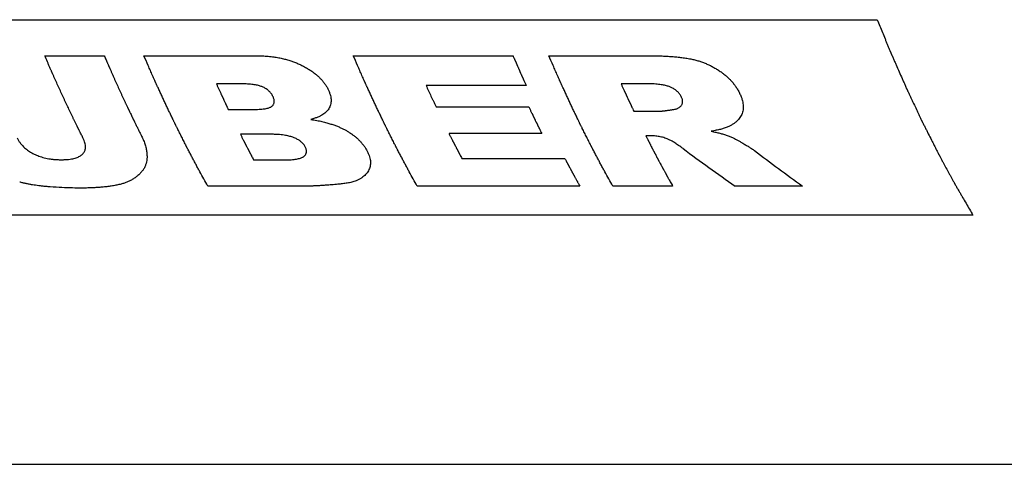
# Model space of a CAD drawing. Header units: millimetres. Extents: x 0 to 2100, y 0 to 2970.
# Tile 4 of 8: x 1086 to 1180, y 1168 to 1210. Entities that reach past the tile are written whole.
import ezdxf

# ---------------------------------------------------------------- set-up
doc = ezdxf.new("R2010")
doc.units = ezdxf.units.MM
doc.header["$LTSCALE"] = 193.6
doc.layers.add('_ACHSEN', color=7, linetype='CONTINUOUS')
doc.layers.add('_KURVEN', color=7, linetype='CONTINUOUS')

msp = doc.modelspace()

# ---------------------------------------------------------------- linework, layer by layer
at = {"layer": '_ACHSEN', "color": 7, "linetype": 'Continuous'}
msp.add_line((728.248, 1167.514), (1527.915, 1167.514), dxfattribs=at)
at = {"layer": '_KURVEN', "color": 40, "linetype": 'Continuous'}
for p, q in [((1038.469, 1209.928), (1167.417, 1209.928)), ((1087.944, 1206.492), (1093.623, 1206.492)), ((1097.406, 1206.492), (1108.061, 1206.492)), ((1117.397, 1206.492), (1132.652, 1206.492)), ((1136.07, 1206.492), (1145.557, 1206.492)), ((1106.845, 1203.805), (1104.332, 1203.805)), ((1133.9, 1203.662), (1124.351, 1203.662)), ((1145.468, 1203.813), (1142.967, 1203.813)), ((1125.299, 1201.618), (1134.158, 1201.618)), ((1105.464, 1201.367), (1107.939, 1201.367)), ((1144.181, 1201.203), (1146.581, 1201.203)), ((1109.514, 1198.996), (1106.623, 1198.996)), ((1135.399, 1199.071), (1126.54, 1199.071)), ((1145.837, 1198.854), (1145.334, 1198.854)), ((1107.883, 1196.555), (1110.786, 1196.555)), ((1127.765, 1196.692), (1137.591, 1196.692)), ((1113.333, 1194.06), (1103.506, 1194.06)), ((1139.029, 1194.06), (1123.498, 1194.06)), ((1147.888, 1194.06), (1142.171, 1194.06)), ((1160.29, 1194.06), (1153.857, 1194.06)), ((1176.568, 1191.28), (1047.62, 1191.28))]:
    msp.add_line(p, q, dxfattribs=at)
for centre, major_axis, ratio, start_param, end_param in [((1182.06, 1317.514), (-87.276, 138.777), 0.652283, -4.175749, -4.134957), ((1188.69, 1317.514), (-82.618, 140.061), 0.649894, -4.150355, -4.111746)]:
    msp.add_ellipse(centre, major_axis=major_axis, ratio=ratio, start_param=start_param, end_param=end_param, dxfattribs=at)
for points, knots in [([(1167.417, 1209.928), (1167.584, 1209.524), (1167.835, 1208.918), (1168.127, 1208.212), (1168.294, 1207.808), (1168.419, 1207.505), (1168.544, 1207.202), (1168.639, 1206.975), (1168.701, 1206.824), (1168.727, 1206.761), (1168.748, 1206.711), (1168.771, 1206.657), (1168.813, 1206.562), (1168.873, 1206.427), (1168.968, 1206.211), (1169.088, 1205.941), (1169.279, 1205.508), (1169.518, 1204.967), (1169.757, 1204.427), (1169.925, 1204.048), (1170.02, 1203.832), (1170.092, 1203.67), (1170.164, 1203.508), (1170.218, 1203.386), (1170.253, 1203.305), (1170.271, 1203.264), (1170.289, 1203.225), (1170.311, 1203.179), (1170.339, 1203.12), (1170.383, 1203.027), (1170.438, 1202.909), (1170.527, 1202.722), (1170.637, 1202.488), (1170.77, 1202.207), (1170.947, 1201.833), (1171.124, 1201.458), (1171.301, 1201.084), (1171.412, 1200.85), (1171.501, 1200.663), (1171.567, 1200.522), (1171.622, 1200.405), (1171.661, 1200.324), (1171.683, 1200.276), (1171.699, 1200.242), (1171.719, 1200.204), (1171.744, 1200.154), (1171.788, 1200.067), (1171.851, 1199.942), (1171.927, 1199.793), (1172.028, 1199.593), (1172.154, 1199.344), (1172.356, 1198.945), (1172.558, 1198.545), (1172.76, 1198.146), (1172.912, 1197.847), (1173.038, 1197.598), (1173.139, 1197.398), (1173.202, 1197.273), (1173.253, 1197.173), (1173.284, 1197.112), (1173.31, 1197.061), (1173.327, 1197.027), (1173.345, 1196.995), (1173.38, 1196.931), (1173.432, 1196.834), (1173.502, 1196.705), (1173.572, 1196.577), (1173.665, 1196.405), (1173.828, 1196.104), (1174.061, 1195.675), (1174.294, 1195.246), (1174.48, 1194.902), (1174.597, 1194.687), (1174.69, 1194.516), (1174.748, 1194.408), (1174.789, 1194.333), (1174.813, 1194.29), (1174.841, 1194.242), (1174.875, 1194.183), (1174.93, 1194.088), (1174.999, 1193.971), (1175.109, 1193.782), (1175.247, 1193.546), (1175.412, 1193.262), (1175.632, 1192.885), (1176.018, 1192.224), (1176.348, 1191.657), (1176.568, 1191.28)], [0, 0, 0, 0, 0.0625, 0.09375, 0.109375, 0.125, 0.140625, 0.15625, 0.160156, 0.164062, 0.166016, 0.167969, 0.171875, 0.179688, 0.1875, 0.203125, 0.21875, 0.25, 0.28125, 0.296875, 0.304688, 0.3125, 0.320312, 0.328125, 0.330078, 0.332031, 0.333984, 0.335938, 0.339844, 0.34375, 0.351562, 0.359375, 0.375, 0.390625, 0.40625, 0.4375, 0.453125, 0.46875, 0.476562, 0.484375, 0.492188, 0.496094, 0.498047, 0.5, 0.501953, 0.503906, 0.507812, 0.515625, 0.523438, 0.53125, 0.546875, 0.5625, 0.59375, 0.609375, 0.625, 0.640625, 0.648438, 0.65625, 0.660156, 0.664062, 0.666016, 0.667969, 0.669922, 0.671875, 0.679688, 0.6875, 0.695312, 0.703125, 0.71875, 0.75, 0.78125, 0.796875, 0.8125, 0.820312, 0.828125, 0.832031, 0.833984, 0.835938, 0.839844, 0.84375, 0.851562, 0.859375, 0.875, 0.890625, 0.90625, 0.9375, 1, 1, 1, 1]), ([(1091.591, 1198.654), (1091.531, 1198.774), (1091.441, 1198.955), (1091.335, 1199.166), (1091.275, 1199.287), (1091.229, 1199.377), (1091.192, 1199.453), (1091.161, 1199.513), (1091.143, 1199.551), (1091.128, 1199.58), (1091.118, 1199.6), (1091.111, 1199.614), (1091.101, 1199.633), (1091.084, 1199.67), (1091.059, 1199.72), (1091.019, 1199.802), (1090.969, 1199.904), (1090.889, 1200.067), (1090.79, 1200.271), (1090.67, 1200.516), (1090.551, 1200.761), (1090.432, 1201.007), (1090.274, 1201.34), (1090.117, 1201.672), (1089.959, 1202.005), (1089.84, 1202.252), (1089.724, 1202.507), (1089.568, 1202.845), (1089.413, 1203.183), (1089.256, 1203.52), (1089.102, 1203.862), (1088.948, 1204.206), (1088.795, 1204.55), (1088.708, 1204.743), (1088.65, 1204.872), (1088.626, 1204.926), (1088.607, 1204.968), (1088.587, 1205.014), (1088.551, 1205.097), (1088.499, 1205.215), (1088.417, 1205.405), (1088.314, 1205.641), (1088.149, 1206.019), (1088.026, 1206.303), (1087.944, 1206.492)], [0, 0, 0, 0, 0.0625, 0.09375, 0.109375, 0.125, 0.140625, 0.148438, 0.15625, 0.160156, 0.164062, 0.166016, 0.167969, 0.171875, 0.179688, 0.1875, 0.203125, 0.21875, 0.25, 0.28125, 0.3125, 0.34375, 0.375, 0.4375, 0.46875, 0.5, 0.53125, 0.5625, 0.625, 0.65625, 0.6875, 0.75, 0.78125, 0.8125, 0.820312, 0.828125, 0.832031, 0.835938, 0.84375, 0.859375, 0.875, 0.90625, 0.9375, 1, 1, 1, 1]), ([(1093.623, 1206.492), (1093.68, 1206.361), (1093.765, 1206.164), (1093.865, 1205.934), (1093.922, 1205.803), (1093.964, 1205.705), (1094, 1205.622), (1094.028, 1205.557), (1094.046, 1205.516), (1094.06, 1205.483), (1094.069, 1205.462), (1094.076, 1205.447), (1094.085, 1205.426), (1094.102, 1205.388), (1094.126, 1205.334), (1094.164, 1205.248), (1094.212, 1205.14), (1094.289, 1204.967), (1094.385, 1204.751), (1094.5, 1204.493), (1094.615, 1204.233), (1094.73, 1203.975), (1094.885, 1203.637), (1095.04, 1203.296), (1095.196, 1202.957), (1095.312, 1202.701), (1095.43, 1202.452), (1095.547, 1202.201), (1095.645, 1201.992), (1095.724, 1201.825), (1095.783, 1201.699), (1095.832, 1201.595), (1095.871, 1201.512), (1095.896, 1201.459), (1095.915, 1201.417), (1095.927, 1201.392), (1095.938, 1201.37), (1095.946, 1201.353), (1095.958, 1201.327), (1095.977, 1201.288), (1096.007, 1201.227), (1096.044, 1201.149), (1096.103, 1201.026), (1096.178, 1200.872), (1096.252, 1200.717), (1096.304, 1200.609), (1096.334, 1200.547), (1096.356, 1200.501), (1096.378, 1200.455), (1096.395, 1200.42), (1096.406, 1200.397), (1096.411, 1200.387), (1096.414, 1200.38), (1096.42, 1200.369), (1096.431, 1200.347), (1096.445, 1200.317), (1096.469, 1200.269), (1096.499, 1200.208), (1096.547, 1200.111), (1096.607, 1199.99), (1096.679, 1199.845), (1096.775, 1199.652), (1096.895, 1199.41), (1097.039, 1199.119), (1097.135, 1198.925), (1097.183, 1198.829)], [0, 0, 0, 0, 0.0625, 0.09375, 0.109375, 0.125, 0.140625, 0.148438, 0.15625, 0.160156, 0.164062, 0.166016, 0.167969, 0.171875, 0.179688, 0.1875, 0.203125, 0.21875, 0.25, 0.28125, 0.3125, 0.34375, 0.375, 0.4375, 0.46875, 0.5, 0.53125, 0.5625, 0.59375, 0.609375, 0.625, 0.640625, 0.648438, 0.65625, 0.660156, 0.664062, 0.666016, 0.667969, 0.671875, 0.679688, 0.6875, 0.703125, 0.71875, 0.75, 0.78125, 0.796875, 0.804688, 0.8125, 0.820312, 0.828125, 0.830078, 0.832031, 0.833008, 0.833984, 0.835938, 0.839844, 0.84375, 0.851562, 0.859375, 0.875, 0.890625, 0.90625, 0.9375, 0.96875, 1, 1, 1, 1]), ([(1103.506, 1194.06), (1103.381, 1194.286), (1103.132, 1194.739), (1102.85, 1195.249), (1102.663, 1195.588), (1102.569, 1195.758), (1102.476, 1195.929), (1102.353, 1196.163), (1102.199, 1196.454), (1102.015, 1196.804), (1101.861, 1197.095), (1101.738, 1197.328), (1101.661, 1197.474), (1101.599, 1197.59), (1101.561, 1197.664), (1101.534, 1197.714), (1101.518, 1197.744), (1101.5, 1197.78), (1101.478, 1197.824), (1101.443, 1197.894), (1101.399, 1197.981), (1101.328, 1198.121), (1101.24, 1198.297), (1101.134, 1198.507), (1100.993, 1198.787), (1100.852, 1199.067), (1100.711, 1199.347), (1100.623, 1199.523), (1100.552, 1199.663), (1100.499, 1199.768), (1100.455, 1199.855), (1100.424, 1199.917), (1100.407, 1199.951), (1100.393, 1199.979), (1100.382, 1200.001), (1100.367, 1200.032), (1100.341, 1200.086), (1100.304, 1200.163), (1100.26, 1200.256), (1100.2, 1200.38), (1100.126, 1200.534), (1100.007, 1200.781), (1099.858, 1201.09), (1099.68, 1201.461), (1099.532, 1201.77), (1099.413, 1202.018), (1099.297, 1202.273), (1099.151, 1202.589), (1098.976, 1202.97), (1098.83, 1203.286), (1098.727, 1203.508), (1098.669, 1203.635), (1098.625, 1203.73), (1098.581, 1203.825), (1098.548, 1203.897), (1098.527, 1203.944), (1098.517, 1203.964), (1098.51, 1203.979), (1098.502, 1203.998), (1098.487, 1204.033), (1098.465, 1204.082), (1098.431, 1204.16), (1098.388, 1204.258), (1098.319, 1204.415), (1098.233, 1204.611), (1098.129, 1204.846), (1097.991, 1205.16), (1097.75, 1205.708), (1097.543, 1206.179), (1097.406, 1206.492)], [0, 0, 0, 0, 0.0625, 0.125, 0.140625, 0.15625, 0.171875, 0.1875, 0.21875, 0.25, 0.28125, 0.296875, 0.3125, 0.320312, 0.328125, 0.332031, 0.333984, 0.335938, 0.339844, 0.34375, 0.351562, 0.359375, 0.375, 0.390625, 0.40625, 0.4375, 0.453125, 0.46875, 0.476562, 0.484375, 0.492188, 0.496094, 0.498047, 0.5, 0.501953, 0.503906, 0.507812, 0.515625, 0.523438, 0.53125, 0.546875, 0.5625, 0.59375, 0.625, 0.65625, 0.671875, 0.6875, 0.71875, 0.75, 0.78125, 0.796875, 0.804688, 0.8125, 0.820312, 0.828125, 0.830078, 0.832031, 0.833008, 0.833984, 0.835938, 0.839844, 0.84375, 0.851562, 0.859375, 0.875, 0.890625, 0.90625, 0.9375, 1, 1, 1, 1]), ([(1123.498, 1194.06), (1123.373, 1194.286), (1123.123, 1194.739), (1122.842, 1195.249), (1122.655, 1195.588), (1122.561, 1195.758), (1122.468, 1195.929), (1122.345, 1196.163), (1122.191, 1196.454), (1122.007, 1196.804), (1121.853, 1197.095), (1121.73, 1197.328), (1121.653, 1197.474), (1121.591, 1197.59), (1121.553, 1197.664), (1121.526, 1197.714), (1121.51, 1197.744), (1121.492, 1197.78), (1121.47, 1197.824), (1121.435, 1197.894), (1121.391, 1197.981), (1121.32, 1198.121), (1121.232, 1198.297), (1121.126, 1198.507), (1120.985, 1198.787), (1120.844, 1199.067), (1120.703, 1199.347), (1120.614, 1199.523), (1120.544, 1199.663), (1120.491, 1199.768), (1120.447, 1199.855), (1120.416, 1199.917), (1120.399, 1199.951), (1120.385, 1199.979), (1120.374, 1200.001), (1120.359, 1200.032), (1120.333, 1200.086), (1120.296, 1200.163), (1120.251, 1200.256), (1120.192, 1200.38), (1120.118, 1200.534), (1119.999, 1200.781), (1119.85, 1201.09), (1119.672, 1201.461), (1119.524, 1201.77), (1119.405, 1202.018), (1119.289, 1202.273), (1119.143, 1202.589), (1118.967, 1202.97), (1118.821, 1203.286), (1118.719, 1203.508), (1118.661, 1203.635), (1118.617, 1203.73), (1118.573, 1203.825), (1118.54, 1203.897), (1118.519, 1203.944), (1118.509, 1203.964), (1118.502, 1203.979), (1118.494, 1203.998), (1118.479, 1204.033), (1118.457, 1204.082), (1118.423, 1204.16), (1118.38, 1204.258), (1118.311, 1204.415), (1118.225, 1204.611), (1118.121, 1204.846), (1117.983, 1205.16), (1117.742, 1205.708), (1117.535, 1206.179), (1117.397, 1206.492)], [0, 0, 0, 0, 0.0625, 0.125, 0.140625, 0.15625, 0.171875, 0.1875, 0.21875, 0.25, 0.28125, 0.296875, 0.3125, 0.320312, 0.328125, 0.332031, 0.333984, 0.335938, 0.339844, 0.34375, 0.351562, 0.359375, 0.375, 0.390625, 0.40625, 0.4375, 0.453125, 0.46875, 0.476562, 0.484375, 0.492188, 0.496094, 0.498047, 0.5, 0.501953, 0.503906, 0.507812, 0.515625, 0.523438, 0.53125, 0.546875, 0.5625, 0.59375, 0.625, 0.65625, 0.671875, 0.6875, 0.71875, 0.75, 0.78125, 0.796875, 0.804688, 0.8125, 0.820312, 0.828125, 0.830078, 0.832031, 0.833008, 0.833984, 0.835938, 0.839844, 0.84375, 0.851562, 0.859375, 0.875, 0.890625, 0.90625, 0.9375, 1, 1, 1, 1]), ([(1132.652, 1206.492), (1132.69, 1206.404), (1132.737, 1206.295), (1132.794, 1206.163), (1132.822, 1206.097), (1132.851, 1206.031), (1132.879, 1205.966), (1132.903, 1205.911), (1132.922, 1205.867), (1132.934, 1205.84), (1132.943, 1205.818), (1132.949, 1205.804), (1132.953, 1205.795), (1132.956, 1205.789), (1132.961, 1205.777), (1132.967, 1205.764), (1132.976, 1205.742), (1132.988, 1205.715), (1133.007, 1205.671), (1133.031, 1205.617), (1133.06, 1205.551), (1133.098, 1205.464), (1133.136, 1205.377), (1133.174, 1205.29), (1133.198, 1205.236), (1133.217, 1205.193), (1133.231, 1205.16), (1133.243, 1205.133), (1133.251, 1205.114), (1133.256, 1205.103), (1133.26, 1205.093), (1133.261, 1205.091), (1133.264, 1205.085), (1133.268, 1205.076), (1133.274, 1205.062), (1133.281, 1205.046), (1133.291, 1205.024), (1133.303, 1204.997), (1133.322, 1204.954), (1133.346, 1204.9), (1133.384, 1204.814), (1133.422, 1204.727), (1133.461, 1204.641), (1133.489, 1204.576), (1133.513, 1204.523), (1133.53, 1204.485), (1133.54, 1204.463), (1133.547, 1204.447), (1133.554, 1204.431), (1133.56, 1204.419), (1133.563, 1204.411), (1133.565, 1204.407), (1133.567, 1204.402), (1133.573, 1204.389), (1133.579, 1204.375), (1133.59, 1204.352), (1133.603, 1204.323), (1133.624, 1204.277), (1133.65, 1204.219), (1133.681, 1204.149), (1133.723, 1204.056), (1133.796, 1203.894), (1133.859, 1203.755), (1133.9, 1203.662)], [0, 0, 0, 0, 0.125, 0.15625, 0.1875, 0.21875, 0.25, 0.28125, 0.296875, 0.3125, 0.320312, 0.328125, 0.332031, 0.333984, 0.335938, 0.339844, 0.34375, 0.351562, 0.359375, 0.375, 0.390625, 0.40625, 0.4375, 0.453125, 0.46875, 0.476562, 0.484375, 0.492188, 0.496094, 0.498047, 0.5, 0.501953, 0.503906, 0.507812, 0.515625, 0.523438, 0.53125, 0.546875, 0.5625, 0.59375, 0.625, 0.6875, 0.71875, 0.75, 0.78125, 0.796875, 0.804688, 0.8125, 0.820312, 0.828125, 0.830078, 0.832031, 0.833984, 0.835938, 0.839844, 0.84375, 0.851562, 0.859375, 0.875, 0.890625, 0.90625, 0.9375, 1, 1, 1, 1]), ([(1142.171, 1194.06), (1142.046, 1194.286), (1141.796, 1194.739), (1141.515, 1195.249), (1141.328, 1195.588), (1141.234, 1195.758), (1141.14, 1195.929), (1141.018, 1196.163), (1140.864, 1196.454), (1140.679, 1196.804), (1140.525, 1197.095), (1140.402, 1197.328), (1140.325, 1197.474), (1140.264, 1197.59), (1140.225, 1197.664), (1140.198, 1197.714), (1140.183, 1197.744), (1140.165, 1197.78), (1140.143, 1197.824), (1140.107, 1197.894), (1140.063, 1197.981), (1139.993, 1198.121), (1139.904, 1198.297), (1139.799, 1198.507), (1139.658, 1198.787), (1139.516, 1199.067), (1139.375, 1199.347), (1139.287, 1199.523), (1139.216, 1199.663), (1139.163, 1199.768), (1139.119, 1199.855), (1139.088, 1199.917), (1139.071, 1199.951), (1139.057, 1199.979), (1139.047, 1200.001), (1139.032, 1200.032), (1139.006, 1200.086), (1138.969, 1200.163), (1138.924, 1200.256), (1138.865, 1200.38), (1138.79, 1200.534), (1138.671, 1200.781), (1138.523, 1201.09), (1138.345, 1201.461), (1138.196, 1201.77), (1138.078, 1202.018), (1137.961, 1202.273), (1137.815, 1202.589), (1137.64, 1202.97), (1137.494, 1203.286), (1137.392, 1203.508), (1137.333, 1203.635), (1137.29, 1203.73), (1137.246, 1203.825), (1137.213, 1203.897), (1137.191, 1203.944), (1137.182, 1203.964), (1137.175, 1203.979), (1137.166, 1203.998), (1137.151, 1204.033), (1137.13, 1204.082), (1137.095, 1204.16), (1137.052, 1204.258), (1136.983, 1204.415), (1136.897, 1204.611), (1136.794, 1204.846), (1136.656, 1205.16), (1136.415, 1205.708), (1136.208, 1206.179), (1136.07, 1206.492)], [0, 0, 0, 0, 0.0625, 0.125, 0.140625, 0.15625, 0.171875, 0.1875, 0.21875, 0.25, 0.28125, 0.296875, 0.3125, 0.320312, 0.328125, 0.332031, 0.333984, 0.335938, 0.339844, 0.34375, 0.351562, 0.359375, 0.375, 0.390625, 0.40625, 0.4375, 0.453125, 0.46875, 0.476562, 0.484375, 0.492188, 0.496094, 0.498047, 0.5, 0.501953, 0.503906, 0.507812, 0.515625, 0.523438, 0.53125, 0.546875, 0.5625, 0.59375, 0.625, 0.65625, 0.671875, 0.6875, 0.71875, 0.75, 0.78125, 0.796875, 0.804688, 0.8125, 0.820312, 0.828125, 0.830078, 0.832031, 0.833008, 0.833984, 0.835938, 0.839844, 0.84375, 0.851562, 0.859375, 0.875, 0.890625, 0.90625, 0.9375, 1, 1, 1, 1]), ([(1104.332, 1203.805), (1104.371, 1203.719), (1104.448, 1203.549), (1104.545, 1203.336), (1104.622, 1203.167), (1104.681, 1203.04), (1104.739, 1202.913), (1104.788, 1202.807), (1104.827, 1202.723), (1104.856, 1202.66), (1104.881, 1202.608), (1104.9, 1202.565), (1104.915, 1202.534), (1104.927, 1202.508), (1104.937, 1202.487), (1104.943, 1202.473), (1104.948, 1202.463), (1104.951, 1202.456), (1104.953, 1202.452), (1104.957, 1202.442), (1104.966, 1202.423), (1104.978, 1202.398), (1104.998, 1202.356), (1105.022, 1202.303), (1105.062, 1202.22), (1105.111, 1202.115), (1105.16, 1202.011), (1105.199, 1201.927), (1105.223, 1201.875), (1105.243, 1201.833), (1105.255, 1201.807), (1105.264, 1201.788), (1105.269, 1201.779), (1105.271, 1201.773), (1105.275, 1201.764), (1105.284, 1201.745), (1105.298, 1201.716), (1105.317, 1201.677), (1105.335, 1201.638), (1105.36, 1201.587), (1105.403, 1201.496), (1105.439, 1201.418), (1105.464, 1201.367)], [0, 0, 0, 0, 0.125, 0.25, 0.3125, 0.375, 0.4375, 0.5, 0.53125, 0.5625, 0.59375, 0.609375, 0.625, 0.640625, 0.648438, 0.65625, 0.660156, 0.664062, 0.666016, 0.667969, 0.671875, 0.679688, 0.6875, 0.703125, 0.71875, 0.75, 0.78125, 0.796875, 0.8125, 0.820312, 0.828125, 0.832031, 0.833984, 0.835938, 0.839844, 0.84375, 0.859375, 0.875, 0.890625, 0.90625, 0.9375, 1, 1, 1, 1]), ([(1124.351, 1203.662), (1124.428, 1203.492), (1124.583, 1203.152), (1124.778, 1202.729), (1124.934, 1202.394), (1125.032, 1202.184), (1125.101, 1202.038), (1125.14, 1201.953), (1125.183, 1201.863), (1125.236, 1201.752), (1125.278, 1201.662), (1125.299, 1201.618)], [0, 0, 0, 0, 0.25, 0.5, 0.625, 0.75, 0.8125, 0.84375, 0.875, 0.9375, 1, 1, 1, 1]), ([(1142.967, 1203.813), (1143.006, 1203.728), (1143.064, 1203.6), (1143.141, 1203.43), (1143.2, 1203.303), (1143.248, 1203.197), (1143.287, 1203.112), (1143.316, 1203.049), (1143.345, 1202.985), (1143.37, 1202.932), (1143.389, 1202.89), (1143.401, 1202.864), (1143.411, 1202.843), (1143.418, 1202.827), (1143.424, 1202.814), (1143.429, 1202.805), (1143.431, 1202.799), (1143.432, 1202.796), (1143.437, 1202.787), (1143.441, 1202.777), (1143.45, 1202.758), (1143.462, 1202.732), (1143.477, 1202.701), (1143.496, 1202.659), (1143.521, 1202.606), (1143.56, 1202.522), (1143.599, 1202.438), (1143.638, 1202.354), (1143.667, 1202.291), (1143.692, 1202.239), (1143.711, 1202.197), (1143.724, 1202.171), (1143.733, 1202.149), (1143.739, 1202.137), (1143.745, 1202.125), (1143.748, 1202.119), (1143.752, 1202.11), (1143.758, 1202.097), (1143.768, 1202.076), (1143.78, 1202.05), (1143.8, 1202.009), (1143.824, 1201.956), (1143.849, 1201.904), (1143.868, 1201.862), (1143.881, 1201.836), (1143.89, 1201.816), (1143.897, 1201.802), (1143.901, 1201.794), (1143.904, 1201.788), (1143.908, 1201.778), (1143.914, 1201.767), (1143.927, 1201.739), (1143.946, 1201.698), (1143.972, 1201.643), (1143.999, 1201.588), (1144.033, 1201.514), (1144.094, 1201.386), (1144.147, 1201.276), (1144.181, 1201.203)], [0, 0, 0, 0, 0.125, 0.1875, 0.25, 0.3125, 0.34375, 0.375, 0.40625, 0.4375, 0.453125, 0.46875, 0.476562, 0.484375, 0.492188, 0.496094, 0.498047, 0.5, 0.501953, 0.503906, 0.507812, 0.515625, 0.523438, 0.53125, 0.546875, 0.5625, 0.59375, 0.609375, 0.625, 0.640625, 0.648438, 0.65625, 0.660156, 0.664062, 0.666016, 0.667969, 0.671875, 0.679688, 0.6875, 0.703125, 0.71875, 0.75, 0.78125, 0.796875, 0.8125, 0.820312, 0.828125, 0.832031, 0.833984, 0.835938, 0.839844, 0.84375, 0.859375, 0.875, 0.890625, 0.90625, 0.9375, 1, 1, 1, 1]), ([(1134.158, 1201.618), (1134.197, 1201.535), (1134.256, 1201.41), (1134.335, 1201.244), (1134.395, 1201.121), (1134.444, 1201.017), (1134.484, 1200.935), (1134.513, 1200.873), (1134.543, 1200.812), (1134.568, 1200.76), (1134.588, 1200.719), (1134.6, 1200.693), (1134.61, 1200.673), (1134.617, 1200.658), (1134.624, 1200.645), (1134.628, 1200.636), (1134.631, 1200.63), (1134.632, 1200.628), (1134.636, 1200.619), (1134.641, 1200.609), (1134.65, 1200.591), (1134.662, 1200.565), (1134.677, 1200.535), (1134.697, 1200.494), (1134.722, 1200.443), (1134.762, 1200.361), (1134.802, 1200.28), (1134.841, 1200.198), (1134.871, 1200.137), (1134.896, 1200.086), (1134.916, 1200.045), (1134.929, 1200.019), (1134.939, 1199.999), (1134.945, 1199.986), (1134.95, 1199.975), (1134.953, 1199.969), (1134.957, 1199.961), (1134.964, 1199.948), (1134.974, 1199.928), (1134.986, 1199.902), (1135.006, 1199.862), (1135.031, 1199.811), (1135.056, 1199.76), (1135.076, 1199.72), (1135.089, 1199.694), (1135.098, 1199.674), (1135.105, 1199.661), (1135.109, 1199.653), (1135.112, 1199.647), (1135.117, 1199.637), (1135.122, 1199.626), (1135.136, 1199.599), (1135.156, 1199.558), (1135.183, 1199.504), (1135.21, 1199.45), (1135.246, 1199.378), (1135.309, 1199.252), (1135.363, 1199.143), (1135.399, 1199.071)], [0, 0, 0, 0, 0.125, 0.1875, 0.25, 0.3125, 0.34375, 0.375, 0.40625, 0.4375, 0.453125, 0.46875, 0.476562, 0.484375, 0.492188, 0.496094, 0.498047, 0.5, 0.501953, 0.503906, 0.507812, 0.515625, 0.523438, 0.53125, 0.546875, 0.5625, 0.59375, 0.609375, 0.625, 0.640625, 0.648438, 0.65625, 0.660156, 0.664062, 0.666016, 0.667969, 0.671875, 0.679688, 0.6875, 0.703125, 0.71875, 0.75, 0.78125, 0.796875, 0.8125, 0.820312, 0.828125, 0.832031, 0.833984, 0.835938, 0.839844, 0.84375, 0.859375, 0.875, 0.890625, 0.90625, 0.9375, 1, 1, 1, 1]), ([(1106.623, 1198.996), (1106.664, 1198.916), (1106.724, 1198.795), (1106.805, 1198.636), (1106.866, 1198.516), (1106.916, 1198.416), (1106.957, 1198.337), (1106.987, 1198.277), (1107.017, 1198.218), (1107.043, 1198.168), (1107.063, 1198.129), (1107.076, 1198.104), (1107.086, 1198.084), (1107.093, 1198.069), (1107.1, 1198.057), (1107.104, 1198.048), (1107.107, 1198.043), (1107.108, 1198.04), (1107.113, 1198.032), (1107.118, 1198.022), (1107.127, 1198.005), (1107.139, 1197.98), (1107.155, 1197.951), (1107.175, 1197.911), (1107.2, 1197.862), (1107.241, 1197.783), (1107.282, 1197.705), (1107.322, 1197.626), (1107.353, 1197.567), (1107.378, 1197.517), (1107.399, 1197.478), (1107.411, 1197.453), (1107.422, 1197.434), (1107.428, 1197.422), (1107.433, 1197.411), (1107.436, 1197.405), (1107.441, 1197.397), (1107.447, 1197.385), (1107.457, 1197.365), (1107.47, 1197.341), (1107.491, 1197.302), (1107.516, 1197.253), (1107.542, 1197.204), (1107.562, 1197.165), (1107.575, 1197.14), (1107.585, 1197.121), (1107.592, 1197.108), (1107.596, 1197.1), (1107.599, 1197.094), (1107.604, 1197.085), (1107.609, 1197.075), (1107.622, 1197.05), (1107.642, 1197.012), (1107.669, 1196.961), (1107.696, 1196.91), (1107.732, 1196.842), (1107.794, 1196.724), (1107.848, 1196.623), (1107.883, 1196.555)], [0, 0, 0, 0, 0.125, 0.1875, 0.25, 0.3125, 0.34375, 0.375, 0.40625, 0.4375, 0.453125, 0.46875, 0.476562, 0.484375, 0.492188, 0.496094, 0.498047, 0.5, 0.501953, 0.503906, 0.507812, 0.515625, 0.523438, 0.53125, 0.546875, 0.5625, 0.59375, 0.609375, 0.625, 0.640625, 0.648438, 0.65625, 0.660156, 0.664062, 0.666016, 0.667969, 0.671875, 0.679688, 0.6875, 0.703125, 0.71875, 0.75, 0.78125, 0.796875, 0.8125, 0.820312, 0.828125, 0.832031, 0.833984, 0.835938, 0.839844, 0.84375, 0.859375, 0.875, 0.890625, 0.90625, 0.9375, 1, 1, 1, 1]), ([(1126.54, 1199.071), (1126.58, 1198.991), (1126.641, 1198.871), (1126.721, 1198.71), (1126.782, 1198.591), (1126.832, 1198.491), (1126.873, 1198.411), (1126.903, 1198.352), (1126.934, 1198.292), (1126.959, 1198.243), (1126.979, 1198.203), (1126.992, 1198.178), (1127.002, 1198.158), (1127.01, 1198.143), (1127.016, 1198.131), (1127.02, 1198.122), (1127.023, 1198.117), (1127.024, 1198.115), (1127.029, 1198.106), (1127.034, 1198.097), (1127.043, 1198.079), (1127.055, 1198.055), (1127.071, 1198.025), (1127.091, 1197.985), (1127.116, 1197.936), (1127.157, 1197.857), (1127.198, 1197.778), (1127.238, 1197.7), (1127.269, 1197.64), (1127.294, 1197.591), (1127.315, 1197.552), (1127.327, 1197.527), (1127.338, 1197.507), (1127.344, 1197.495), (1127.349, 1197.485), (1127.352, 1197.479), (1127.357, 1197.471), (1127.363, 1197.458), (1127.373, 1197.439), (1127.386, 1197.414), (1127.406, 1197.375), (1127.432, 1197.326), (1127.458, 1197.277), (1127.478, 1197.238), (1127.491, 1197.213), (1127.501, 1197.194), (1127.508, 1197.181), (1127.512, 1197.173), (1127.519, 1197.159), (1127.533, 1197.132), (1127.553, 1197.095), (1127.584, 1197.035), (1127.624, 1196.961), (1127.686, 1196.841), (1127.733, 1196.752), (1127.765, 1196.692)], [0, 0, 0, 0, 0.125, 0.1875, 0.25, 0.3125, 0.34375, 0.375, 0.40625, 0.4375, 0.453125, 0.46875, 0.476562, 0.484375, 0.492188, 0.496094, 0.498047, 0.5, 0.501953, 0.503906, 0.507812, 0.515625, 0.523438, 0.53125, 0.546875, 0.5625, 0.59375, 0.609375, 0.625, 0.640625, 0.648438, 0.65625, 0.660156, 0.664062, 0.666016, 0.667969, 0.671875, 0.679688, 0.6875, 0.703125, 0.71875, 0.75, 0.78125, 0.796875, 0.8125, 0.820312, 0.828125, 0.832031, 0.835938, 0.84375, 0.859375, 0.875, 0.90625, 0.9375, 1, 1, 1, 1]), ([(1145.334, 1198.854), (1145.375, 1198.774), (1145.435, 1198.654), (1145.506, 1198.515), (1145.546, 1198.435), (1145.577, 1198.375), (1145.602, 1198.326), (1145.622, 1198.286), (1145.635, 1198.261), (1145.645, 1198.241), (1145.651, 1198.228), (1145.656, 1198.219), (1145.663, 1198.205), (1145.677, 1198.179), (1145.696, 1198.142), (1145.726, 1198.083), (1145.764, 1198.009), (1145.826, 1197.891), (1145.902, 1197.743), (1145.978, 1197.595), (1146.039, 1197.477), (1146.077, 1197.403), (1146.108, 1197.344), (1146.127, 1197.307), (1146.141, 1197.281), (1146.148, 1197.267), (1146.152, 1197.258), (1146.159, 1197.246), (1146.169, 1197.227), (1146.182, 1197.202), (1146.202, 1197.163), (1146.228, 1197.115), (1146.259, 1197.056), (1146.3, 1196.978), (1146.341, 1196.9), (1146.382, 1196.822), (1146.407, 1196.774), (1146.428, 1196.735), (1146.443, 1196.706), (1146.456, 1196.681), (1146.465, 1196.664), (1146.47, 1196.654), (1146.473, 1196.648), (1146.48, 1196.636), (1146.487, 1196.622), (1146.501, 1196.597), (1146.52, 1196.561), (1146.543, 1196.517), (1146.574, 1196.46), (1146.613, 1196.387), (1146.675, 1196.272), (1146.737, 1196.157), (1146.799, 1196.041), (1146.845, 1195.954), (1146.884, 1195.882), (1146.914, 1195.825), (1146.934, 1195.789), (1146.949, 1195.76), (1146.959, 1195.742), (1146.967, 1195.727), (1146.973, 1195.716), (1146.981, 1195.7), (1146.995, 1195.676), (1147.015, 1195.638), (1147.041, 1195.59), (1147.083, 1195.514), (1147.135, 1195.419), (1147.186, 1195.324), (1147.223, 1195.258), (1147.243, 1195.22), (1147.259, 1195.191), (1147.275, 1195.163), (1147.286, 1195.141), (1147.294, 1195.127), (1147.297, 1195.121), (1147.3, 1195.117), (1147.304, 1195.109), (1147.312, 1195.094), (1147.323, 1195.074), (1147.342, 1195.041), (1147.365, 1195), (1147.402, 1194.934), (1147.447, 1194.851), (1147.503, 1194.752), (1147.576, 1194.621), (1147.705, 1194.39), (1147.815, 1194.192), (1147.888, 1194.06)], [0, 0, 0, 0, 0.0625, 0.09375, 0.109375, 0.125, 0.140625, 0.148438, 0.15625, 0.160156, 0.164062, 0.166016, 0.167969, 0.171875, 0.179688, 0.1875, 0.203125, 0.21875, 0.25, 0.28125, 0.296875, 0.3125, 0.320312, 0.328125, 0.332031, 0.333984, 0.335938, 0.339844, 0.34375, 0.351562, 0.359375, 0.375, 0.390625, 0.40625, 0.4375, 0.453125, 0.46875, 0.476562, 0.484375, 0.492188, 0.496094, 0.498047, 0.5, 0.501953, 0.503906, 0.507812, 0.515625, 0.523438, 0.53125, 0.546875, 0.5625, 0.59375, 0.609375, 0.625, 0.640625, 0.648438, 0.65625, 0.660156, 0.664062, 0.666016, 0.667969, 0.671875, 0.679688, 0.6875, 0.703125, 0.71875, 0.75, 0.78125, 0.796875, 0.804688, 0.8125, 0.820312, 0.828125, 0.830078, 0.832031, 0.833008, 0.833984, 0.835938, 0.839844, 0.84375, 0.851562, 0.859375, 0.875, 0.890625, 0.90625, 0.9375, 1, 1, 1, 1]), ([(1137.591, 1196.692), (1137.632, 1196.615), (1137.684, 1196.518), (1137.745, 1196.402), (1137.776, 1196.344), (1137.807, 1196.286), (1137.838, 1196.229), (1137.864, 1196.18), (1137.884, 1196.142), (1137.897, 1196.118), (1137.908, 1196.099), (1137.914, 1196.086), (1137.918, 1196.079), (1137.921, 1196.073), (1137.927, 1196.062), (1137.933, 1196.051), (1137.944, 1196.032), (1137.957, 1196.008), (1137.977, 1195.969), (1138.003, 1195.922), (1138.034, 1195.864), (1138.076, 1195.788), (1138.117, 1195.711), (1138.158, 1195.635), (1138.184, 1195.587), (1138.205, 1195.549), (1138.22, 1195.52), (1138.233, 1195.496), (1138.243, 1195.479), (1138.247, 1195.47), (1138.252, 1195.462), (1138.253, 1195.46), (1138.256, 1195.454), (1138.261, 1195.446), (1138.267, 1195.434), (1138.275, 1195.42), (1138.285, 1195.401), (1138.298, 1195.377), (1138.319, 1195.339), (1138.34, 1195.302), (1138.36, 1195.264), (1138.376, 1195.235), (1138.389, 1195.211), (1138.399, 1195.192), (1138.406, 1195.181), (1138.411, 1195.171), (1138.415, 1195.165), (1138.417, 1195.161), (1138.421, 1195.152), (1138.431, 1195.135), (1138.444, 1195.112), (1138.465, 1195.074), (1138.491, 1195.027), (1138.532, 1194.952), (1138.584, 1194.858), (1138.647, 1194.745), (1138.694, 1194.66), (1138.725, 1194.604), (1138.741, 1194.575), (1138.756, 1194.548), (1138.773, 1194.518), (1138.795, 1194.479), (1138.829, 1194.417), (1138.873, 1194.339), (1138.942, 1194.215), (1138.995, 1194.122), (1139.029, 1194.06)], [0, 0, 0, 0, 0.125, 0.15625, 0.1875, 0.21875, 0.25, 0.28125, 0.296875, 0.3125, 0.320312, 0.328125, 0.332031, 0.333984, 0.335938, 0.339844, 0.34375, 0.351562, 0.359375, 0.375, 0.390625, 0.40625, 0.4375, 0.453125, 0.46875, 0.476562, 0.484375, 0.492188, 0.496094, 0.498047, 0.5, 0.501953, 0.503906, 0.507812, 0.515625, 0.523438, 0.53125, 0.546875, 0.5625, 0.59375, 0.609375, 0.625, 0.640625, 0.648438, 0.65625, 0.660156, 0.664062, 0.666016, 0.667969, 0.671875, 0.679688, 0.6875, 0.703125, 0.71875, 0.75, 0.78125, 0.8125, 0.820312, 0.828125, 0.835938, 0.84375, 0.859375, 0.875, 0.90625, 0.9375, 1, 1, 1, 1])]:
    msp.add_open_spline(points, degree=3, knots=knots, dxfattribs=at)
for points in [[(1108.061, 1206.492), (1108.284, 1206.492), (1108.711, 1206.482), (1109.286, 1206.441), (1109.809, 1206.38), (1110.286, 1206.301), (1110.728, 1206.206), (1111.138, 1206.098), (1111.523, 1205.976), (1111.886, 1205.842), (1112.231, 1205.695), (1112.452, 1205.588), (1112.561, 1205.532)], [(1145.557, 1206.492), (1145.707, 1206.492), (1146.005, 1206.491), (1146.448, 1206.483), (1146.894, 1206.469), (1147.348, 1206.449), (1147.817, 1206.419), (1148.294, 1206.378), (1148.776, 1206.325), (1149.259, 1206.255), (1149.575, 1206.196), (1149.733, 1206.162)], [(1149.733, 1206.162), (1149.861, 1206.134), (1150.113, 1206.073), (1150.475, 1205.967), (1150.826, 1205.844), (1151.167, 1205.705), (1151.503, 1205.548), (1151.838, 1205.371), (1152.172, 1205.171), (1152.398, 1205.021), (1152.511, 1204.941)], [(1112.561, 1205.532), (1112.691, 1205.465), (1112.941, 1205.328), (1113.277, 1205.12), (1113.581, 1204.909), (1113.856, 1204.694), (1114.107, 1204.472), (1114.335, 1204.242), (1114.542, 1204.003), (1114.728, 1203.752), (1114.895, 1203.487), (1114.992, 1203.298), (1115.036, 1203.201)], [(1152.511, 1204.941), (1152.609, 1204.872), (1152.798, 1204.73), (1153.064, 1204.508), (1153.313, 1204.273), (1153.547, 1204.024), (1153.765, 1203.759), (1153.969, 1203.475), (1154.156, 1203.168), (1154.27, 1202.946), (1154.323, 1202.831)], [(1108.8, 1203.485), (1108.76, 1203.503), (1108.674, 1203.541), (1108.526, 1203.595), (1108.359, 1203.645), (1108.168, 1203.69), (1107.955, 1203.729), (1107.717, 1203.762), (1107.454, 1203.786), (1107.165, 1203.801), (1106.955, 1203.805), (1106.845, 1203.805)], [(1109.733, 1202.603), (1109.708, 1202.656), (1109.654, 1202.757), (1109.562, 1202.892), (1109.46, 1203.014), (1109.349, 1203.125), (1109.229, 1203.226), (1109.099, 1203.319), (1108.957, 1203.406), (1108.854, 1203.459), (1108.8, 1203.485)], [(1147.743, 1203.473), (1147.705, 1203.491), (1147.622, 1203.527), (1147.477, 1203.579), (1147.311, 1203.628), (1147.123, 1203.673), (1146.913, 1203.713), (1146.678, 1203.748), (1146.418, 1203.776), (1146.132, 1203.797), (1145.817, 1203.81), (1145.587, 1203.813), (1145.468, 1203.813)], [(1148.752, 1202.515), (1148.727, 1202.569), (1148.674, 1202.671), (1148.585, 1202.806), (1148.489, 1202.928), (1148.387, 1203.037), (1148.277, 1203.137), (1148.16, 1203.23), (1148.033, 1203.316), (1147.896, 1203.397), (1147.795, 1203.448), (1147.743, 1203.473)], [(1109.639, 1201.678), (1109.664, 1201.699), (1109.711, 1201.744), (1109.767, 1201.817), (1109.81, 1201.896), (1109.84, 1201.984), (1109.855, 1202.081), (1109.855, 1202.188), (1109.838, 1202.309), (1109.8, 1202.445), (1109.758, 1202.548), (1109.733, 1202.603)], [(1115.036, 1203.201), (1115.078, 1203.109), (1115.15, 1202.931), (1115.224, 1202.683), (1115.267, 1202.451), (1115.281, 1202.231), (1115.268, 1202.022), (1115.228, 1201.821), (1115.161, 1201.627), (1115.065, 1201.438), (1114.98, 1201.314), (1114.932, 1201.253)], [(1148.739, 1201.772), (1148.759, 1201.802), (1148.793, 1201.865), (1148.827, 1201.962), (1148.845, 1202.063), (1148.848, 1202.169), (1148.834, 1202.278), (1148.803, 1202.394), (1148.771, 1202.474), (1148.752, 1202.515)], [(1154.323, 1202.831), (1154.376, 1202.718), (1154.465, 1202.5), (1154.559, 1202.2), (1154.615, 1201.925), (1154.638, 1201.669), (1154.631, 1201.431), (1154.596, 1201.207), (1154.553, 1201.064), (1154.527, 1200.994)], [(1107.939, 1201.367), (1108.052, 1201.367), (1108.264, 1201.37), (1108.545, 1201.385), (1108.792, 1201.408), (1109.005, 1201.439), (1109.187, 1201.477), (1109.34, 1201.522), (1109.465, 1201.571), (1109.565, 1201.623), (1109.616, 1201.66), (1109.639, 1201.678)], [(1148.011, 1201.37), (1148.064, 1201.379), (1148.163, 1201.399), (1148.292, 1201.438), (1148.405, 1201.484), (1148.505, 1201.54), (1148.594, 1201.604), (1148.672, 1201.68), (1148.718, 1201.74), (1148.739, 1201.772)], [(1114.932, 1201.253), (1114.898, 1201.21), (1114.822, 1201.124), (1114.68, 1200.999), (1114.505, 1200.876), (1114.293, 1200.756), (1114.036, 1200.638), (1113.727, 1200.523), (1113.482, 1200.45), (1113.349, 1200.414)], [(1146.581, 1201.203), (1146.615, 1201.203), (1146.682, 1201.205), (1146.782, 1201.21), (1146.88, 1201.218), (1146.976, 1201.227), (1147.071, 1201.237), (1147.167, 1201.248), (1147.271, 1201.26), (1147.38, 1201.274), (1147.495, 1201.29), (1147.614, 1201.308), (1147.739, 1201.326), (1147.871, 1201.347), (1147.964, 1201.362), (1148.011, 1201.37)], [(1154.527, 1200.994), (1154.5, 1200.923), (1154.439, 1200.785), (1154.321, 1200.59), (1154.179, 1200.407), (1154.01, 1200.233), (1153.814, 1200.069), (1153.589, 1199.915), (1153.417, 1199.818), (1153.326, 1199.772)], [(1113.349, 1200.414), (1113.546, 1200.384), (1113.92, 1200.318), (1114.42, 1200.212), (1114.867, 1200.098), (1115.269, 1199.979), (1115.631, 1199.855), (1115.963, 1199.726), (1116.267, 1199.593), (1116.549, 1199.453), (1116.725, 1199.356), (1116.81, 1199.306)], [(1153.326, 1199.772), (1153.275, 1199.746), (1153.169, 1199.696), (1152.999, 1199.629), (1152.821, 1199.569), (1152.638, 1199.514), (1152.453, 1199.465), (1152.26, 1199.42), (1152.052, 1199.376), (1151.824, 1199.332), (1151.653, 1199.303), (1151.562, 1199.289)], [(1085.296, 1198.654), (1085.341, 1198.565), (1085.436, 1198.396), (1085.59, 1198.173), (1085.752, 1197.975), (1085.922, 1197.798), (1086.1, 1197.638), (1086.287, 1197.491), (1086.484, 1197.356), (1086.693, 1197.23), (1086.841, 1197.152), (1086.918, 1197.114)], [(1091.546, 1197.106), (1091.583, 1197.143), (1091.651, 1197.219), (1091.73, 1197.343), (1091.788, 1197.478), (1091.825, 1197.626), (1091.838, 1197.789), (1091.827, 1197.969), (1091.786, 1198.17), (1091.712, 1198.395), (1091.637, 1198.564), (1091.591, 1198.654)], [(1097.183, 1198.829), (1097.255, 1198.685), (1097.385, 1198.4), (1097.536, 1197.983), (1097.64, 1197.579), (1097.699, 1197.187), (1097.708, 1196.937), (1097.706, 1196.814)], [(1111.768, 1198.662), (1111.722, 1198.681), (1111.624, 1198.719), (1111.454, 1198.775), (1111.26, 1198.827), (1111.039, 1198.875), (1110.793, 1198.916), (1110.519, 1198.95), (1110.217, 1198.976), (1109.884, 1198.992), (1109.64, 1198.996), (1109.514, 1198.996)], [(1112.81, 1197.802), (1112.788, 1197.845), (1112.739, 1197.928), (1112.656, 1198.042), (1112.563, 1198.147), (1112.46, 1198.245), (1112.348, 1198.337), (1112.224, 1198.424), (1112.088, 1198.507), (1111.938, 1198.586), (1111.826, 1198.637), (1111.768, 1198.662)], [(1116.81, 1199.306), (1116.904, 1199.25), (1117.087, 1199.137), (1117.343, 1198.96), (1117.582, 1198.776), (1117.807, 1198.581), (1118.018, 1198.375), (1118.216, 1198.156), (1118.402, 1197.92), (1118.575, 1197.665), (1118.682, 1197.48), (1118.732, 1197.383)], [(1147.371, 1198.564), (1147.296, 1198.592), (1147.148, 1198.644), (1146.929, 1198.708), (1146.713, 1198.761), (1146.496, 1198.802), (1146.28, 1198.831), (1146.06, 1198.849), (1145.912, 1198.854), (1145.837, 1198.854)], [(1151.562, 1199.289), (1151.644, 1199.272), (1151.801, 1199.238), (1152.013, 1199.191), (1152.208, 1199.145), (1152.393, 1199.1), (1152.572, 1199.054), (1152.75, 1199.005), (1152.928, 1198.952), (1153.104, 1198.895), (1153.22, 1198.853), (1153.277, 1198.831)], [(1153.277, 1198.831), (1153.333, 1198.809), (1153.441, 1198.763), (1153.594, 1198.691), (1153.741, 1198.617), (1153.882, 1198.543), (1154.017, 1198.471), (1154.144, 1198.401), (1154.269, 1198.331), (1154.391, 1198.261), (1154.475, 1198.213), (1154.517, 1198.189)], [(1112.684, 1196.887), (1112.716, 1196.912), (1112.773, 1196.965), (1112.839, 1197.048), (1112.887, 1197.133), (1112.919, 1197.224), (1112.934, 1197.32), (1112.934, 1197.424), (1112.915, 1197.537), (1112.876, 1197.661), (1112.835, 1197.753), (1112.81, 1197.802)], [(1148.883, 1197.637), (1148.809, 1197.692), (1148.665, 1197.798), (1148.463, 1197.941), (1148.274, 1198.07), (1148.097, 1198.184), (1147.932, 1198.286), (1147.776, 1198.375), (1147.631, 1198.451), (1147.495, 1198.515), (1147.411, 1198.549), (1147.371, 1198.564)], [(1154.517, 1198.189), (1154.58, 1198.152), (1154.701, 1198.081), (1154.865, 1197.984), (1155.017, 1197.892), (1155.16, 1197.804), (1155.3, 1197.716), (1155.436, 1197.626), (1155.569, 1197.535), (1155.654, 1197.473), (1155.695, 1197.441)], [(1086.918, 1197.114), (1086.993, 1197.077), (1087.147, 1197.007), (1087.384, 1196.913), (1087.631, 1196.831), (1087.892, 1196.758), (1088.167, 1196.696), (1088.463, 1196.644), (1088.785, 1196.604), (1089.136, 1196.578), (1089.395, 1196.571), (1089.529, 1196.571)], [(1089.529, 1196.571), (1089.66, 1196.571), (1089.904, 1196.577), (1090.22, 1196.603), (1090.494, 1196.642), (1090.733, 1196.692), (1090.941, 1196.753), (1091.125, 1196.825), (1091.286, 1196.907), (1091.427, 1196.999), (1091.509, 1197.069), (1091.546, 1197.106)], [(1097.706, 1196.814), (1097.705, 1196.707), (1097.688, 1196.501), (1097.625, 1196.212), (1097.525, 1195.94), (1097.387, 1195.681), (1097.209, 1195.434), (1097.062, 1195.274), (1096.981, 1195.196)], [(1110.786, 1196.555), (1110.914, 1196.555), (1111.154, 1196.558), (1111.472, 1196.574), (1111.749, 1196.598), (1111.987, 1196.632), (1112.188, 1196.672), (1112.357, 1196.719), (1112.493, 1196.771), (1112.602, 1196.827), (1112.659, 1196.867), (1112.684, 1196.887)], [(1118.732, 1197.383), (1118.781, 1197.289), (1118.866, 1197.105), (1118.959, 1196.845), (1119.017, 1196.599), (1119.044, 1196.365), (1119.041, 1196.143), (1119.009, 1195.931), (1118.968, 1195.795), (1118.942, 1195.729)], [(1096.981, 1195.196), (1096.89, 1195.109), (1096.706, 1194.95), (1096.424, 1194.75), (1096.137, 1194.585), (1095.844, 1194.448), (1095.544, 1194.335), (1095.336, 1194.273), (1095.23, 1194.246)], [(1118.942, 1195.729), (1118.915, 1195.657), (1118.85, 1195.518), (1118.73, 1195.329), (1118.586, 1195.155), (1118.418, 1194.996), (1118.225, 1194.849), (1118.005, 1194.713), (1117.837, 1194.629), (1117.749, 1194.59)], [(1088.459, 1193.982), (1088.322, 1193.992), (1088.06, 1194.013), (1087.706, 1194.048), (1087.378, 1194.086), (1087.068, 1194.127), (1086.766, 1194.174), (1086.461, 1194.228), (1086.156, 1194.29), (1085.851, 1194.36), (1085.649, 1194.412), (1085.549, 1194.44)], [(1091.465, 1193.866), (1091.187, 1193.866), (1090.595, 1193.873), (1089.599, 1193.91), (1088.852, 1193.955), (1088.459, 1193.982)], [(1095.23, 1194.246), (1095.098, 1194.212), (1094.829, 1194.15), (1094.407, 1194.071), (1093.971, 1194.007), (1093.527, 1193.957), (1093.074, 1193.918), (1092.592, 1193.89), (1092.068, 1193.871), (1091.673, 1193.866), (1091.465, 1193.866)], [(1115.797, 1194.214), (1115.688, 1194.204), (1115.479, 1194.186), (1115.198, 1194.163), (1114.945, 1194.144), (1114.72, 1194.127), (1114.519, 1194.113), (1114.34, 1194.101), (1114.181, 1194.092), (1114.035, 1194.083), (1113.895, 1194.076), (1113.756, 1194.07), (1113.616, 1194.065), (1113.475, 1194.061), (1113.381, 1194.06), (1113.333, 1194.06)], [(1117.749, 1194.59), (1117.691, 1194.564), (1117.568, 1194.516), (1117.366, 1194.455), (1117.152, 1194.403), (1116.931, 1194.359), (1116.707, 1194.32), (1116.483, 1194.288), (1116.258, 1194.26), (1116.031, 1194.235), (1115.876, 1194.22), (1115.797, 1194.214)]]:
    msp.add_open_spline(points, degree=3, dxfattribs=at)

doc.saveas('drawing.dxf')
